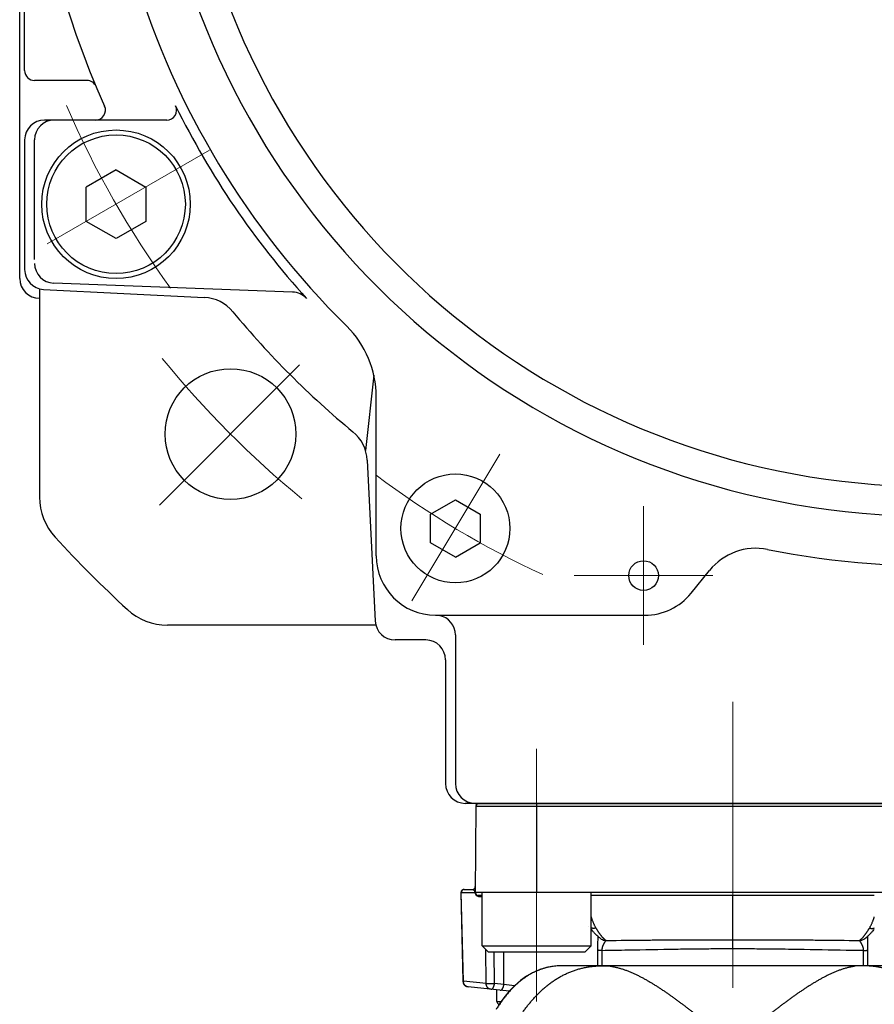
# Model space of a CAD drawing. Header units: millimetres. Extents: x 0 to 1071, y 0 to 742.
# Tile 37 of 130: x 154 to 197, y 461 to 511. Entities that reach past the tile are written whole.
import ezdxf

# ---------------------------------------------------------------- set-up
doc = ezdxf.new("R2010")
doc.units = ezdxf.units.MM
doc.header["$LTSCALE"] = 0.454724
doc.linetypes.add('CENTER', pattern=[50.8, 31.75, -6.35, 6.35, -6.35])
doc.layers.add('NoLayerName_001', color=7, linetype='Continuous')
doc.layers.add('NoLayerName_007', color=7, linetype='Continuous')

msp = doc.modelspace()

# ---------------------------------------------------------------- linework, layer by layer
at = {"layer": 'NoLayerName_001', "color": 7, "linetype": 'Continuous', "lineweight": 25}
for p, q in [((154, 497.5), (154, 552.5)), ((154.25, 508), (154.25, 525)), ((157.39645, 507.5), (154.75, 507.5)), ((161.425397, 505.5), (155.25, 505.5)), ((154.25, 504.5), (154.25, 497.951066)), ((154.75, 498.464788), (154.75, 504.5)), ((158.863793, 502.982051), (157.363793, 502.116025)), ((158.863793, 502.982051), (160.363793, 502.116025)), ((157.363793, 500.383975), (157.363793, 502.116025)), ((160.363793, 502.116025), (160.363793, 500.383975)), ((158.863793, 499.517949), (157.363793, 500.383975)), ((160.363793, 500.383975), (158.863793, 499.517949)), ((167.779255, 496.815771), (155.712861, 497.264216)), ((155, 496.98282), (155, 486.464302)), ((155.19987, 496.952323), (163.321335, 496.544683)), ((171.880261, 492.621303), (171.456091, 488.817837)), ((172.000007, 483.5), (172.000007, 491.533592)), ((171.544683, 488.321335), (171.952323, 480.19987)), ((174.748333, 485.603332), (175.998333, 486.32502)), ((175.998333, 486.32502), (177.248333, 485.603332)), ((174.748333, 484.159957), (174.748333, 485.603332)), ((177.248333, 485.603332), (177.248333, 484.159957)), ((175.998333, 483.438269), (174.748333, 484.159957)), ((175.998333, 483.438269), (177.248333, 484.159957)), ((187.90053, 481.613009), (188.831106, 482.763151)), ((175.000007, 480.5), (185.568307, 480.5)), ((171.98282, 480), (161.464302, 480)), ((176, 479.5), (176, 472.000001)), ((174.5, 479.25), (172.951066, 479.25)), ((175.5, 478.25), (175.5, 472.000001)), ((203.5, 471.000001), (176.5, 471.000001))]:
    msp.add_line(p, q, dxfattribs=at)
at = {"layer": 'NoLayerName_001', "color": 4, "linetype": 'CENTER', "lineweight": 13}
for p, q in [((155.389736, 499.244252), (163.586154, 503.976456)), ((161.053418, 486.053418), (168.135238, 493.135238)), ((178.245891, 488.622209), (173.798934, 481.221231)), ((185.5, 486), (185.5, 479)), ((182, 482.5), (189, 482.5)), ((190, 476.12856), (190, 425)), ((180.1, 473.750001), (180.1, 460.998692))]:
    msp.add_line(p, q, dxfattribs=at)
at = {"layer": 'NoLayerName_001', "color": 60, "linetype": 'Continuous', "lineweight": 25}
for p, q in [((177.037973, 470.85131), (176.999783, 466.475086)), ((177.037973, 470.85131), (202.962027, 470.85131)), ((180.100505, 471.000001), (180.100505, 466.500001)), ((176.279637, 466.503373), (176.380908, 462.019217)), ((176.298111, 466.502617), (176.98453, 466.501308)), ((176.399915, 462.020784), (176.298111, 466.502617)), ((176.429832, 466.650001), (176.852612, 466.650001)), ((176.994535, 466.500003), (176.98453, 466.501308)), ((203, 466.500001), (177, 466.500001)), ((177.350505, 466.350001), (177.15, 466.350001)), ((197.149495, 466.350001), (182.850505, 466.350001)), ((190, 464.112259), (190, 466.350001)), ((177.19386, 466.300873), (177.350505, 466.300873)), ((182.731629, 464.790586), (182.731411, 464.790868)), ((183.361089, 464.150049), (183.360404, 464.150484)), ((190.001436, 463.663639), (190, 464.112259)), ((196.638665, 464.149919), (196.639391, 464.150379)), ((177.555367, 461.901882), (177.534814, 463.615692)), ((177.972809, 461.905524), (177.95359, 463.500001)), ((178.444252, 461.855973), (178.448853, 463.500001)), ((183.171663, 463.579026), (183.175203, 462.800001)), ((183.391586, 463.577281), (183.395022, 462.800001)), ((196.604978, 462.800001), (196.608414, 463.577281)), ((196.824797, 462.800001), (196.828337, 463.579026)), ((198.610319, 462.800001), (181.389681, 462.800001)), ((177.555367, 461.901882), (176.399915, 462.020784)), ((178.444252, 461.855973), (177.972809, 461.905524)), ((178.714971, 461.510584), (176.64948, 461.727676)), ((178.098702, 460.998692), (178.093665, 461.575886)), ((178.990105, 461.793045), (178.444252, 461.855973)), ((178.098702, 460.998692), (178.310983, 460.998692))]:
    msp.add_line(p, q, dxfattribs=at)
at = {"layer": 'NoLayerName_001', "color": 21, "linetype": 'Continuous', "lineweight": 25}
msp.add_line((177, 471.000001), (203, 471.000001), dxfattribs=at)
at = {"layer": 'NoLayerName_001', "color": 4, "linetype": 'Continuous', "lineweight": 25}
for p, q in [((182.850505, 466.500001), (177.350505, 466.500001)), ((177.350505, 463.800001), (177.350505, 466.500001)), ((182.850505, 463.800001), (182.850505, 466.500001)), ((177.650505, 463.500001), (177.350505, 463.800001)), ((177.350505, 463.800001), (182.850505, 463.800001)), ((177.650505, 463.500001), (182.550505, 463.500001)), ((182.550505, 463.500001), (182.850505, 463.800001))]:
    msp.add_line(p, q, dxfattribs=at)
at = {"layer": 'NoLayerName_001', "color": 60, "linetype": 'Continuous', "lineweight": 25}
msp.add_lwpolyline([(181.389661, 462.799998), (181.165029, 462.792825), (180.823536, 462.752977), (180.501801, 462.680705), (180.191914, 462.576206), (179.889618, 462.438784), (179.592004, 462.267143), (179.293246, 462.054897), (178.999374, 461.802307), (178.712234, 461.507776), (178.437556, 461.176485), (178.178695, 460.812871)], dxfattribs=at)
at = {"layer": 'NoLayerName_001', "color": 7, "linetype": 'Continuous', "lineweight": 25}
for centre, radius in [((158.863793, 501.25), 3.75), ((158.863793, 501.25), 3.5), ((164.644661, 489.644661), 3.3), ((175.998333, 484.881644), 2.75), ((185.5, 482.5), 0.75)]:
    msp.add_circle(centre, radius, dxfattribs=at)
for centre, radius, start, end in [((200, 525), 39.5, 318.3301343, 270), ((200, 525), 38, 319.6850908, 270.7162159), ((200, 525), 45.75, 165.7467924, 204.2557789), ((200, 525), 42, 168.6752061, 225.4020553), ((154.75, 508), 0.5, 180, 270), ((157.39645, 507), 0.5, 22.9040578, 90), ((157.832922, 506), 0.5, 270, 24.2557789), ((161.425397, 506), 0.5, 270, 26.2226465), ((200, 525), 42.5, 206.2226465, 222.1354797), ((155.25, 504.5), 1, 90, 180), ((155.75, 504.5), 1, 90, 180), ((155.75, 498.263526), 1, 180, 267.8715975), ((155.25, 497.951066), 1, 180, 267.1265675), ((155, 497.5), 1, 180, 270), ((167.742116, 495.816461), 1, 42.1354797, 87.8715975), ((163.221075, 494.547198), 2, 39.6246203, 87.1265675), ((200, 525), 45.75, 219.6246203, 230.3753797), ((167.000007, 491.533592), 5, 360, 45.4020553), ((169.547198, 488.221075), 2, 2.8734325, 50.3753797), ((158, 486.464302), 3, 180, 222.5368984), ((200, 525), 60, 222.53689836, 227.46310164), ((191.163329, 480.87616), 3, 78.6752061, 141.0238323), ((200, 525), 42, 258.6752061, 273.0857258), ((175.000007, 483.5), 3, 180, 270), ((185.568307, 483.5), 3, 270, 321.0238323), ((161.464302, 483), 3, 227.4631016, 270), ((175, 479.5), 1, 0, 79.4201559), ((172.951066, 480.25), 1, 182.8734325, 270), ((174.5, 478.25), 1, 0, 90), ((176.5, 472.000001), 1, 180, 270), ((177, 472.000001), 1, 180, 270)]:
    msp.add_arc(centre, radius, start, end, dxfattribs=at)
at = {"layer": 'NoLayerName_001', "color": 4, "linetype": 'CENTER', "lineweight": 13}
for radius, start, end in [(47.5, 203.2699825, 216.1024033), (50, 219.098581, 230.580211), (46.75, 233.2066733, 245.2379163)]:
    msp.add_arc((200, 525), radius, start, end, dxfattribs=at)
at = {"layer": 'NoLayerName_001', "color": 60, "linetype": 'Continuous', "lineweight": 25}
for centre, radius, start, end in [((177.187968, 470.850001), 0.15, 90, 179.5), ((176.429756, 466.500001), 0.15, 90, 178.7095003), ((176.447889, 466.504456), 0.148613, 136.3756408, 147.3244957), ((176.439119, 466.517294), 0.132707, 90.0599134, 101.8702185), ((176.852612, 466.800001), 0.15, 269.9999967, 359.5), ((176.81984, 466.503949), 0.163846, 359.5334986, 21.1273593), ((177.196104, 466.500988), 0.201572, 180.2800138, 191.7514745), ((177.195468, 466.500931), 0.200936, 191.7722875, 199.5599299), ((177.15, 466.500001), 0.15, 180, 270), ((177.194947, 466.500824), 0.20041, 199.5809514, 210.5715625), ((177.194425, 466.500495), 0.199793, 210.5664424, 224.4223704), ((177.194069, 466.500099), 0.199262, 224.4128725, 253.960805), ((177.193853, 466.499501), 0.198628, 253.9729862, 270.002097), ((183.618211, 464.556677), 0.481103, 237.6936874, 268.3193732), ((196.381773, 464.556753), 0.481154, 271.6822261, 302.2700418), ((181.346585, 459.721558), 3.07518, 108.1408711, 109.488748), ((181.350327, 459.709683), 3.087631, 105.0950022, 108.1382491), ((181.354234, 459.695006), 3.102819, 100.6722137, 105.0940864), ((181.361942, 459.653815), 3.144724, 99.1600382, 100.6712391), ((181.376315, 459.556015), 3.243566, 94.1233327, 99.1356591), ((181.383947, 459.457903), 3.341972, 93.2288438, 94.132908), ((181.389019, 459.355493), 3.444505, 89.9890034, 93.2171293), ((176.681801, 462.026172), 0.300958, 181.342092, 197.5120157), ((176.680834, 462.026026), 0.299992, 197.5408743, 263.9991474), ((176.751602, 462.0266), 0.351736, 180.9452347, 189.822583), ((178.248697, 461.000001), 0.15, 180.5000436, 254.7213114)]:
    msp.add_arc(centre, radius, start, end, dxfattribs=at)
for points, knots in [([(176.279793, 466.503378), (176.280108, 466.503342), (176.28071, 466.503277), (176.281781, 466.503126), (176.282853, 466.503142), (176.283936, 466.503078), (176.28485, 466.503032), (176.285765, 466.502992), (176.286685, 466.502957), (176.287609, 466.502926), (176.29115, 466.502818), (176.294691, 466.502715), (176.297924, 466.502627), (176.298231, 466.502619)], [0, 0, 0, 0, 0.00095261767, 0.00181591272, 0.0032408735, 0.00415958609, 0.00507033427, 0.00598647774, 0.00690756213, 0.0078322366, 0.00875913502, 0.01753699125, 0.01845969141, 0.01845969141, 0.01845969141, 0.01845969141]), ([(176.322796, 466.584689), (176.322036, 466.583467), (176.320488, 466.581035), (176.318324, 466.577288), (176.316252, 466.573482), (176.31429, 466.569609), (176.312435, 466.565679), (176.310688, 466.561693), (176.309051, 466.557658), (176.307525, 466.553578), (176.306111, 466.549456), (176.30481, 466.545298), (176.303622, 466.541108), (176.30255, 466.53689), (176.301594, 466.532649), (176.300755, 466.52839), (176.300034, 466.524117), (176.299433, 466.519832), (176.298949, 466.515539), (176.298588, 466.511238), (176.29833, 466.506931), (176.298272, 466.504056), (176.298229, 466.502619)], [0, 0, 0, 0, 0.00431818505, 0.00864466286, 0.01297868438, 0.01731937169, 0.02166573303, 0.02601667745, 0.03037102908, 0.03472754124, 0.03908491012, 0.04344178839, 0.04779679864, 0.05214854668, 0.05649563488, 0.06083667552, 0.06517030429, 0.06949586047, 0.07381505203, 0.07813007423, 0.08244308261, 0.08675619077, 0.08675619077, 0.08675619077, 0.08675619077]), ([(176.411821, 466.647163), (176.410472, 466.646858), (176.407764, 466.646278), (176.403745, 466.645223), (176.399751, 466.64406), (176.395794, 466.642768), (176.391874, 466.641356), (176.387998, 466.639824), (176.384169, 466.638174), (176.38039, 466.636407), (176.376667, 466.634526), (176.373004, 466.632531), (176.369404, 466.630425), (176.36587, 466.628211), (176.362405, 466.625892), (176.359012, 466.623472), (176.355692, 466.620954), (176.35245, 466.61834), (176.349286, 466.615636), (176.346207, 466.61284), (176.343201, 466.60997), (176.341281, 466.607975), (176.340312, 466.606988)], [0, 0, 0, 0, 0.00415047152, 0.00830544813, 0.01246446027, 0.01662697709, 0.02079242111, 0.02496018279, 0.029129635, 0.03330014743, 0.03747110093, 0.04164190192, 0.04581211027, 0.04998162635, 0.05415030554, 0.05831788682, 0.06248400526, 0.06664820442, 0.07080994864, 0.07496863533, 0.07912360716, 0.08327416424, 0.08327416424, 0.08327416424, 0.08327416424]), ([(176.852612, 466.650001), (176.854704, 466.649944), (176.858898, 466.649913), (176.865181, 466.649373), (176.871449, 466.648548), (176.877683, 466.647388), (176.88386, 466.645916), (176.889961, 466.644133), (176.895964, 466.642046), (176.901848, 466.639661), (176.907594, 466.636984), (176.913179, 466.634022), (176.918588, 466.630777), (176.923811, 466.627265), (176.928843, 466.623497), (176.933681, 466.619485), (176.938318, 466.615242), (176.942752, 466.610778), (176.946977, 466.606107), (176.950989, 466.601243), (176.954782, 466.5962), (176.958354, 466.590993), (176.961697, 466.585638), (176.964812, 466.580149), (176.967681, 466.574539), (176.97034, 466.568837), (176.971877, 466.56494), (176.972673, 466.563006)], [0, 0, 0, 0, 0.0062766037, 0.0125781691, 0.0189007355, 0.0252395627, 0.0315893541, 0.0379444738, 0.044299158, 0.0506477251, 0.056984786, 0.0633054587, 0.0696076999, 0.0758969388, 0.0821792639, 0.0884597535, 0.0947425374, 0.1010308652, 0.107326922, 0.1136304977, 0.1199399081, 0.1262526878, 0.1325657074, 0.1388752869, 0.1451773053, 0.1514673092, 0.1577406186, 0.1577406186, 0.1577406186, 0.1577406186]), ([(176.984898, 466.500001), (176.984807, 466.500297), (176.984596, 466.500885), (176.984447, 466.501817), (176.984395, 466.502763), (176.984458, 466.50371), (176.984633, 466.504637), (176.984926, 466.505525), (176.98533, 466.506358), (176.985767, 466.507169), (176.986156, 466.508004), (176.986486, 466.508864), (176.986993, 466.510314), (176.987504, 466.511763), (176.988007, 466.513214), (176.988306, 466.514084), (176.988601, 466.514957), (176.988892, 466.515831), (176.989178, 466.516706), (176.989459, 466.517583), (176.989736, 466.518462), (176.990008, 466.519342), (176.990275, 466.520224), (176.990538, 466.521107), (176.990797, 466.521991), (176.99105, 466.522877), (176.9913, 466.523764), (176.991545, 466.524652), (176.991786, 466.525541), (176.992023, 466.526431), (176.992256, 466.527323), (176.992484, 466.528215), (176.992709, 466.529108), (176.99293, 466.530003), (176.993147, 466.530898), (176.993361, 466.531794), (176.993571, 466.532691), (176.993777, 466.533589), (176.993979, 466.534488), (176.994178, 466.535387), (176.994307, 466.535988), (176.994372, 466.536288)], [0, 0, 0, 0, 0.00092858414, 0.00187024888, 0.00281886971, 0.00376755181, 0.00470981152, 0.00564079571, 0.00656312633, 0.00748380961, 0.00840319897, 0.0093244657, 0.01024748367, 0.01301243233, 0.01393298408, 0.01485345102, 0.01577411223, 0.01669505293, 0.01761620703, 0.01853750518, 0.01945887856, 0.02038025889, 0.02130159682, 0.02222289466, 0.02314416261, 0.02406540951, 0.02498664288, 0.02590786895, 0.02682909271, 0.02775031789, 0.02867154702, 0.02959278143, 0.0305140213, 0.03143526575, 0.03235651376, 0.03327776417, 0.0341990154, 0.0351202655, 0.03604151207, 0.03696275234, 0.03788398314, 0.03788398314, 0.03788398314, 0.03788398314]), ([(176.994372, 466.536288), (176.994436, 466.536588), (176.994565, 466.537189), (176.994752, 466.538091), (176.994937, 466.538993), (176.995057, 466.539595), (176.995117, 466.539897)], [0, 0, 0, 0, 0.00092121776, 0.001842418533, 0.002763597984, 0.003684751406, 0.003684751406, 0.003684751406, 0.003684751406]), ([(176.994989, 466.500004), (176.995119, 466.499692), (176.995398, 466.499076), (176.995704, 466.498107), (176.995961, 466.497122), (176.996171, 466.496122), (176.996351, 466.495115), (176.996955, 466.491436), (176.997603, 466.487424), (176.998271, 466.483418), (176.998499, 466.482083), (176.998672, 466.481081), (176.998847, 466.48008), (176.999026, 466.47908), (176.999209, 466.47808), (176.999395, 466.477081), (176.999586, 466.476083), (176.999717, 466.475419), (176.999783, 466.475086)], [0, 0, 0, 0, 0.00101328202, 0.0020267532, 0.00304398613, 0.00406557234, 0.00508991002, 0.00611397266, 0.0152506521, 0.01728168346, 0.0182977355, 0.01931401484, 0.02033042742, 0.02134688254, 0.0223632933, 0.02337957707, 0.02439565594, 0.02541145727, 0.02541145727, 0.02541145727, 0.02541145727]), ([(176.995117, 466.539897), (176.995311, 466.540906), (176.995707, 466.542923), (176.996247, 466.545959), (176.996756, 466.549), (176.997229, 466.552048), (176.997671, 466.5551), (176.998081, 466.558158), (176.99846, 466.561219), (176.99881, 466.564284), (176.99913, 466.567353), (176.999422, 466.570425), (176.999685, 466.5735), (176.999921, 466.576577), (177.00013, 466.579657), (177.000313, 466.582738), (177.000471, 466.58582), (177.000603, 466.588903), (177.000711, 466.591987), (177.000795, 466.595071), (177.000858, 466.598155), (177.000879, 466.600211), (177.000892, 466.601239)], [0, 0, 0, 0, 0.00308330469, 0.00616673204, 0.00925039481, 0.01233434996, 0.01541860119, 0.01850312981, 0.02158796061, 0.02467311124, 0.02775857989, 0.03084434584, 0.03393036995, 0.03701659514, 0.04010294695, 0.043189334, 0.0462756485, 0.04936176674, 0.05244754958, 0.0555328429, 0.05861747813, 0.06170127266, 0.06170127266, 0.06170127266, 0.06170127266]), ([(177.19386, 466.300873), (177.193819, 466.301835), (177.193775, 466.303767), (177.19348, 466.306661), (177.193051, 466.309554), (177.192464, 466.312434), (177.191728, 466.31529), (177.190843, 466.318108), (177.189812, 466.320879), (177.188636, 466.32359), (177.187317, 466.326229), (177.185856, 466.328784), (177.184256, 466.331245), (177.182519, 466.333598), (177.180646, 466.335832), (177.178639, 466.337936), (177.176505, 466.3399), (177.17425, 466.341717), (177.171881, 466.343377), (177.169404, 466.344873), (177.166827, 466.346196), (177.164158, 466.347336), (177.161412, 466.348286), (177.158606, 466.349041), (177.155757, 466.349583), (177.152885, 466.349941), (177.150959, 466.349963), (177.15, 466.350001)], [0, 0, 0, 0, 0.00288653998, 0.00579446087, 0.00872000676, 0.01165920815, 0.01460801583, 0.01756243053, 0.02051863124, 0.02347310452, 0.02642277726, 0.02936515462, 0.03229846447, 0.03522180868, 0.03813532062, 0.04104017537, 0.04393793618, 0.04683049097, 0.0497202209, 0.05261011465, 0.05550387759, 0.05840473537, 0.06130976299, 0.06421408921, 0.06711335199, 0.07000407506, 0.07288405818, 0.07288405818, 0.07288405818, 0.07288405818]), ([(182.850505, 465.263323), (182.854708, 465.250132), (182.864561, 465.21872), (182.881187, 465.169448), (182.900393, 465.11553), (182.920659, 465.061989), (182.941974, 465.008843), (182.964374, 464.956134), (182.987909, 464.903921), (183.012606, 464.852257), (183.038562, 464.801237), (183.06561, 464.750802), (183.084923, 464.71791), (183.094417, 464.701376)], [0, 0, 0, 0, 0.0415325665, 0.0987600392, 0.1559922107, 0.213233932, 0.2704917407, 0.3277637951, 0.3850355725, 0.4422952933, 0.4995355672, 0.5567536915, 0.6139519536, 0.6139519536, 0.6139519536, 0.6139519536]), ([(196.905583, 464.701374), (196.915077, 464.717908), (196.934389, 464.750802), (196.961437, 464.801237), (196.987395, 464.852256), (197.012094, 464.903918), (197.035632, 464.95613), (197.058035, 465.008838), (197.079351, 465.061983), (197.099618, 465.115524), (197.118823, 465.169442), (197.135445, 465.218705), (197.145295, 465.250107), (197.149495, 465.263288)], [0, 0, 0, 0, 0.0571984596, 0.1144168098, 0.1716572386, 0.228916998, 0.2861887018, 0.3434606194, 0.400718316, 0.4579600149, 0.5151922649, 0.5724199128, 0.6139222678, 0.6139222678, 0.6139222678, 0.6139222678]), ([(183.094417, 464.701373), (183.090156, 464.700361), (183.081649, 464.698264), (183.068782, 464.69556), (183.055855, 464.693131), (183.042863, 464.691037), (183.029819, 464.689276), (183.016731, 464.687863), (183.003606, 464.686807), (182.990454, 464.686122), (182.977284, 464.685817), (182.964109, 464.685906), (182.950943, 464.686404), (182.937803, 464.687327), (182.924704, 464.68869), (182.911663, 464.690508), (182.898697, 464.692798), (182.88582, 464.69557), (182.873059, 464.698857), (182.861268, 464.702347), (182.853822, 464.704988), (182.850505, 464.70612)], [0, 0, 0, 0, 0.013136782, 0.02628352, 0.0394371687, 0.0525953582, 0.065756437, 0.0789195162, 0.0920845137, 0.1052521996, 0.118424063, 0.131598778, 0.1447726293, 0.1579432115, 0.1711096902, 0.1842729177, 0.1974355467, 0.2106021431, 0.2237781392, 0.2369610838, 0.2474755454, 0.2474755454, 0.2474755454, 0.2474755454]), ([(183.094417, 464.701373), (183.099489, 464.692864), (183.109593, 464.675823), (183.124984, 464.650401), (183.140524, 464.625068), (183.156244, 464.599846), (183.172144, 464.574735), (183.188232, 464.549743), (183.204515, 464.524875), (183.220999, 464.500136), (183.23769, 464.475532), (183.254596, 464.451069), (183.271722, 464.426753), (183.289073, 464.402589), (183.306669, 464.378598), (183.324534, 464.354809), (183.34269, 464.331246), (183.361162, 464.307938), (183.379968, 464.284909), (183.399147, 464.2622), (183.418658, 464.239779), (183.432064, 464.225192), (183.438717, 464.217854)], [0, 0, 0, 0, 0.029716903, 0.0594348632, 0.0891537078, 0.1188734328, 0.1485942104, 0.1783163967, 0.2080405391, 0.2377673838, 0.2674978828, 0.297233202, 0.3269747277, 0.3567234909, 0.3864760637, 0.4162275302, 0.4459741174, 0.4757133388, 0.5054441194, 0.5351669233, 0.5648838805, 0.5945989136, 0.5945989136, 0.5945989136, 0.5945989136]), ([(196.580081, 464.238587), (196.586298, 464.245691), (196.598815, 464.259826), (196.617088, 464.281467), (196.635081, 464.303345), (196.652756, 464.325488), (196.670147, 464.347863), (196.687265, 464.370452), (196.70413, 464.393235), (196.720759, 464.416192), (196.73717, 464.439301), (196.753381, 464.462547), (196.769395, 464.485924), (196.785218, 464.509426), (196.800855, 464.533049), (196.816313, 464.556787), (196.831597, 464.580635), (196.846712, 464.60459), (196.861666, 464.628644), (196.876459, 464.652797), (196.891117, 464.677031), (196.900749, 464.69327), (196.905583, 464.701379)], [0, 0, 0, 0, 0.0283194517, 0.0566406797, 0.0849662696, 0.1132976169, 0.1416350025, 0.1699776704, 0.198323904, 0.2266711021, 0.255015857, 0.2833554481, 0.3116904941, 0.3400220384, 0.3683509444, 0.396677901, 0.4250034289, 0.4533278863, 0.481651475, 0.5099742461, 0.5382961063, 0.5666168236, 0.5666168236, 0.5666168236, 0.5666168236]), ([(196.905583, 464.701374), (196.909843, 464.700362), (196.91835, 464.698266), (196.931217, 464.695562), (196.944144, 464.693134), (196.957135, 464.69104), (196.970178, 464.68928), (196.983266, 464.687867), (196.99639, 464.686811), (197.009541, 464.686126), (197.022711, 464.685821), (197.035885, 464.68591), (197.04905, 464.686409), (197.06219, 464.687332), (197.075288, 464.688695), (197.088328, 464.690513), (197.101294, 464.692802), (197.114171, 464.695574), (197.126931, 464.698861), (197.138725, 464.702352), (197.146175, 464.704994), (197.149495, 464.706128)], [0, 0, 0, 0, 0.0131361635, 0.0262822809, 0.0394353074, 0.0525928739, 0.0657533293, 0.0789157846, 0.0920801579, 0.1052472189, 0.1184184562, 0.131592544, 0.1447657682, 0.1579357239, 0.1711015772, 0.1842641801, 0.1974261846, 0.2105921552, 0.2237675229, 0.2369498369, 0.2474755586, 0.2474755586, 0.2474755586, 0.2474755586]), ([(183.186254, 464.286712), (183.186206, 464.277274), (183.186163, 464.258398), (183.185781, 464.230086), (183.185253, 464.201776), (183.184577, 464.173468), (183.183536, 464.135729), (183.181183, 464.06026), (183.178219, 463.975367), (183.176022, 463.899892), (183.175028, 463.86215), (183.174342, 463.833842), (183.173719, 463.805532), (183.173165, 463.777221), (183.172685, 463.748909), (183.172284, 463.720596), (183.171968, 463.692282), (183.171739, 463.663968), (183.171609, 463.635654), (183.171565, 463.60734), (183.171639, 463.588464), (183.171663, 463.579026)], [0, 0, 0, 0, 0.0283138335, 0.0566280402, 0.0849431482, 0.1132590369, 0.1415750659, 0.1982045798, 0.3397749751, 0.3964072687, 0.4247240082, 0.453040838, 0.4813575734, 0.5096740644, 0.5379901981, 0.5663059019, 0.5946211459, 0.6229359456, 0.6512503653, 0.6795645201, 0.7078785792, 0.7078785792, 0.7078785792, 0.7078785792]), ([(183.604101, 464.075782), (183.601468, 464.07321), (183.596008, 464.068236), (183.588928, 464.059707), (183.581954, 464.051116), (183.575114, 464.042423), (183.568397, 464.033652), (183.561799, 464.024796), (183.555311, 464.015856), (183.548927, 464.006836), (183.542642, 463.997743), (183.536451, 463.988582), (183.530349, 463.979363), (183.524333, 463.970088), (183.518406, 463.960758), (183.51257, 463.951373), (183.506826, 463.94193), (183.501177, 463.932431), (183.495625, 463.922874), (183.490172, 463.91326), (183.484822, 463.903587), (183.479578, 463.893856), (183.474442, 463.884067), (183.46942, 463.874219), (183.464513, 463.864313), (183.459725, 463.854347), (183.455061, 463.844323), (183.450524, 463.83424), (183.446119, 463.824099), (183.441851, 463.813899), (183.437723, 463.803642), (183.433741, 463.793327), (183.429909, 463.782955), (183.426231, 463.772526), (183.422712, 463.762041), (183.419357, 463.751503), (183.416171, 463.740911), (183.413157, 463.730269), (183.410327, 463.719575), (183.407657, 463.708838), (183.406062, 463.701637), (183.405241, 463.698041)], [0, 0, 0, 0, 0.0110414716, 0.0221178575, 0.0331961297, 0.0442524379, 0.0552962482, 0.0663373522, 0.0773832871, 0.0884343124, 0.0994889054, 0.1105452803, 0.1216014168, 0.1326559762, 0.1437091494, 0.1547613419, 0.1658130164, 0.176864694, 0.1879169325, 0.1989698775, 0.2100233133, 0.2210771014, 0.2321311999, 0.2431856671, 0.2542406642, 0.2652963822, 0.2763525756, 0.2874088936, 0.298465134, 0.3095212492, 0.3205773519, 0.3316337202, 0.342690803, 0.353748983, 0.3648079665, 0.3758674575, 0.3869273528, 0.3979877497, 0.4090489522, 0.4201114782, 0.4311760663, 0.4311760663, 0.4311760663, 0.4311760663]), ([(183.438717, 464.217854), (183.441199, 464.215188), (183.446149, 464.209842), (183.453665, 464.201907), (183.461241, 464.194028), (183.468888, 464.186218), (183.476609, 464.17848), (183.484408, 464.170819), (183.492287, 464.163239), (183.500251, 464.155745), (183.508302, 464.148342), (183.516445, 464.141034), (183.524684, 464.133826), (183.533019, 464.126723), (183.541456, 464.119736), (183.550006, 464.112886), (183.558675, 464.106193), (183.567471, 464.099677), (183.576401, 464.093355), (183.585478, 464.087258), (183.594685, 464.081365), (183.600977, 464.077691), (183.604103, 464.075822)], [0, 0, 0, 0, 0.010928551, 0.0218578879, 0.0327877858, 0.0437181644, 0.0546490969, 0.0655808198, 0.0765137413, 0.0874484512, 0.0983857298, 0.1093265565, 0.120272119, 0.1312236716, 0.1421794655, 0.153135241, 0.1640875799, 0.1750341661, 0.1859739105, 0.1969070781, 0.2078354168, 0.2187622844, 0.2187622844, 0.2187622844, 0.2187622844]), ([(183.604102, 464.075796), (184.286309, 464.083028), (185.224332, 464.094264), (186.418222, 464.104045), (187.185736, 464.108572), (188.03854, 464.111578), (188.976629, 464.113012), (189.658876, 464.112369), (190, 464.112259)], [0, 0, 0, 0, 2.046736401, 2.814262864, 3.581788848, 4.349315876, 5.372687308, 6.396057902, 6.396057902, 6.396057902, 6.396057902]), ([(190, 464.112259), (190.426404, 464.112309), (191.108652, 464.112995), (192.046741, 464.111273), (192.814264, 464.108572), (193.581778, 464.104044), (194.775668, 464.094264), (195.713691, 464.083028), (196.395898, 464.075796)], [0, 0, 0, 0, 1.279213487, 2.046741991, 2.814269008, 3.581794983, 4.349321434, 6.396057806, 6.396057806, 6.396057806, 6.396057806]), ([(196.395898, 464.075806), (196.399421, 464.077919), (196.406516, 464.082064), (196.416868, 464.088761), (196.427058, 464.095709), (196.437063, 464.102936), (196.446904, 464.110399), (196.456587, 464.118077), (196.466125, 464.125941), (196.475527, 464.133966), (196.484806, 464.142124), (196.49397, 464.150402), (196.50302, 464.158794), (196.51196, 464.167296), (196.520797, 464.1759), (196.529533, 464.184603), (196.538173, 464.193399), (196.546721, 464.202282), (196.555184, 464.211246), (196.563561, 464.220288), (196.57187, 464.229394), (196.577338, 464.235528), (196.580081, 464.238587)], [0, 0, 0, 0, 0.0123232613, 0.0246481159, 0.036979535, 0.049320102, 0.0616702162, 0.0740282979, 0.0863909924, 0.0987533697, 0.1111094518, 0.1234573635, 0.1357988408, 0.1481354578, 0.1604685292, 0.1727991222, 0.1851280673, 0.19745597, 0.2097832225, 0.2221100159, 0.2344363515, 0.2467620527, 0.2467620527, 0.2467620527, 0.2467620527]), ([(196.469634, 463.979352), (196.4676, 463.982426), (196.463553, 463.988586), (196.457355, 463.997742), (196.451072, 464.006837), (196.444688, 464.015857), (196.4382, 464.024797), (196.4316, 464.033653), (196.424883, 464.042423), (196.418042, 464.051115), (196.411068, 464.059706), (196.403989, 464.068236), (196.398531, 464.073212), (196.395898, 464.075784)], [0, 0, 0, 0, 0.0110562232, 0.0221126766, 0.0331673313, 0.0442184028, 0.0552643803, 0.0663055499, 0.0773494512, 0.0884058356, 0.0994841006, 0.1105604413, 0.1216019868, 0.1216019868, 0.1216019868, 0.1216019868]), ([(196.608414, 463.577281), (196.608356, 463.580965), (196.608295, 463.588336), (196.607878, 463.599389), (196.60727, 463.610436), (196.606438, 463.621473), (196.605395, 463.632495), (196.604141, 463.643498), (196.602678, 463.654476), (196.60101, 463.665424), (196.599139, 463.676339), (196.597067, 463.687215), (196.594797, 463.698048), (196.592334, 463.708836), (196.589683, 463.719577), (196.586848, 463.730269), (196.583835, 463.740912), (196.580648, 463.751504), (196.577292, 463.762042), (196.573772, 463.772527), (196.570094, 463.782956), (196.566261, 463.793328), (196.562278, 463.803643), (196.558151, 463.8139), (196.553882, 463.824099), (196.549477, 463.83424), (196.54494, 463.844323), (196.540275, 463.854347), (196.535487, 463.864313), (196.53058, 463.874219), (196.525558, 463.884067), (196.520422, 463.893857), (196.515178, 463.903587), (196.509827, 463.91326), (196.504374, 463.922874), (196.498822, 463.932431), (196.493172, 463.94193), (196.487428, 463.951372), (196.481589, 463.960756), (196.47567, 463.970092), (196.471639, 463.976261), (196.469634, 463.979352)], [0, 0, 0, 0, 0.0110539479, 0.0221130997, 0.0331769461, 0.0442448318, 0.0553159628, 0.0663894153, 0.077464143, 0.0885389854, 0.0996126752, 0.110683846, 0.1217514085, 0.1328159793, 0.1438785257, 0.154939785, 0.166000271, 0.1770602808, 0.188119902, 0.1991790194, 0.2102373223, 0.2212945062, 0.2323509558, 0.243407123, 0.2544632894, 0.265519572, 0.2765759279, 0.2876321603, 0.2986879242, 0.3097429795, 0.3207975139, 0.3318516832, 0.3429055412, 0.3539590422, 0.3650120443, 0.3760643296, 0.3871160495, 0.3981677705, 0.409220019, 0.4202732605, 0.4313278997, 0.4313278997, 0.4313278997, 0.4313278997]), ([(196.828337, 463.579026), (196.828361, 463.58846), (196.828434, 463.607327), (196.82839, 463.635629), (196.82826, 463.663931), (196.828032, 463.692232), (196.827716, 463.720533), (196.827315, 463.748833), (196.826836, 463.777132), (196.826283, 463.805431), (196.825661, 463.833728), (196.824976, 463.862024), (196.823983, 463.899749), (196.82261, 463.946901), (196.820171, 464.022334), (196.817909, 464.088332), (196.816211, 464.144911), (196.81543, 464.173203), (196.814753, 464.201498), (196.814224, 464.229796), (196.81384, 464.258095), (196.813795, 464.276963), (196.813747, 464.286396)], [0, 0, 0, 0, 0.0283014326, 0.0566029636, 0.08490476, 0.1132069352, 0.1415095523, 0.1698126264, 0.1981161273, 0.2264199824, 0.2547240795, 0.2830282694, 0.3113323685, 0.3679393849, 0.424543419, 0.5377483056, 0.5660509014, 0.5943542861, 0.6226575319, 0.6509600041, 0.6792615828, 0.7075627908, 0.7075627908, 0.7075627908, 0.7075627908]), ([(183.391586, 463.577281), (183.372036, 463.57731), (183.33538, 463.577348), (183.291392, 463.577473), (183.262067, 463.577623), (183.244962, 463.577752), (183.222969, 463.577977), (183.20342, 463.578215), (183.186314, 463.578451), (183.178983, 463.578619), (183.174103, 463.578905), (183.171663, 463.579026)], [0, 0, 0, 0, 0.0586496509, 0.1099698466, 0.1319637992, 0.1466255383, 0.1612864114, 0.1979445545, 0.2052781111, 0.2126098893, 0.2199402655, 0.2199402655, 0.2199402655, 0.2199402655]), ([(183.405241, 463.698041), (183.404485, 463.69443), (183.402924, 463.687217), (183.40087, 463.676337), (183.398993, 463.665424), (183.397325, 463.654475), (183.395861, 463.643497), (183.394606, 463.632495), (183.393562, 463.621473), (183.39273, 463.610436), (183.392121, 463.599388), (183.391704, 463.588336), (183.391643, 463.580965), (183.391586, 463.577281)], [0, 0, 0, 0, 0.0110676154, 0.0221388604, 0.0332126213, 0.0442875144, 0.0553622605, 0.0664356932, 0.0775067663, 0.0885745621, 0.0996382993, 0.1106973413, 0.1217512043, 0.1217512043, 0.1217512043, 0.1217512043]), ([(183.391586, 463.577281), (183.611884, 463.580453), (184.052487, 463.58643), (185.300796, 463.607534), (186.475593, 463.632031), (187.577066, 463.649204), (188.017671, 463.655051), (188.458293, 463.659616), (188.898928, 463.662728), (189.266131, 463.664095), (189.559895, 463.6644), (189.780217, 463.664287), (189.927098, 463.663823), (190.000538, 463.663639)], [0, 0, 0, 0, 0.660963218, 1.321927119, 3.745459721, 4.186102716, 4.626745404, 5.06738958, 5.5080358, 5.948682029, 6.169004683, 6.389326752, 6.609648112, 6.609648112, 6.609648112, 6.609648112]), ([(190.000538, 463.663639), (190.073966, 463.663821), (190.220823, 463.664282), (190.514538, 463.664434), (190.881683, 463.663732), (191.322252, 463.661345), (191.762809, 463.657507), (192.20335, 463.652261), (192.717297, 463.644814), (193.891982, 463.624787), (195.140006, 463.599073), (196.241304, 463.582183), (196.534992, 463.578276), (196.608414, 463.577281)], [0, 0, 0, 0, 0.220285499, 0.44057171, 0.88114555, 1.321720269, 1.762293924, 2.202865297, 2.643436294, 3.304293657, 5.727430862, 6.388286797, 6.608571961, 6.608571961, 6.608571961, 6.608571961]), ([(196.608414, 463.577281), (196.627964, 463.57731), (196.66462, 463.577348), (196.708607, 463.577473), (196.737932, 463.577623), (196.755036, 463.577752), (196.777028, 463.577977), (196.796578, 463.578215), (196.813683, 463.57845), (196.821014, 463.578619), (196.825894, 463.578905), (196.828334, 463.579026)], [0, 0, 0, 0, 0.0586487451, 0.1099681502, 0.1319617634, 0.1466232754, 0.1612839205, 0.1979414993, 0.2052749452, 0.212606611, 0.2199368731, 0.2199368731, 0.2199368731, 0.2199368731]), ([(180.320638, 462.620552), (180.288371, 462.608532), (180.22352, 462.585249), (180.127969, 462.545715), (180.03349, 462.503552), (179.94034, 462.458373), (179.848539, 462.410426), (179.758173, 462.359792), (179.669308, 462.306594), (179.582008, 462.250937), (179.496312, 462.192925), (179.412228, 462.132664), (179.329759, 462.07025), (179.248904, 462.005778), (179.169662, 461.939344), (179.092036, 461.871045), (179.016022, 461.800976), (178.941615, 461.729225), (178.868797, 461.655878), (178.797541, 461.581013), (178.727821, 461.50471), (178.65961, 461.427044), (178.59288, 461.348096), (178.527605, 461.267941), (178.463754, 461.186656), (178.401301, 461.104305), (178.340229, 461.020937), (178.280519, 460.936599), (178.222136, 460.851347), (178.165111, 460.765197), (178.109227, 460.678317), (178.073199, 460.619633), (178.055035, 460.59039)], [0, 0, 0, 0, 0.103297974, 0.206675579, 0.310128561, 0.413645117, 0.517206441, 0.620787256, 0.724356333, 0.827878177, 0.931344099, 1.034774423, 1.138185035, 1.241585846, 1.344981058, 1.448369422, 1.551744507, 1.655099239, 1.758443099, 1.861787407, 1.965138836, 2.068499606, 2.17186768, 2.275236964, 2.37859778, 2.481945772, 2.585284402, 2.688615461, 2.791938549, 2.895251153, 2.998548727, 3.101824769, 3.101824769, 3.101824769, 3.101824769]), ([(183.474396, 462.800001), (183.530286, 462.798052), (183.642304, 462.796872), (183.80956, 462.778757), (183.97576, 462.752359), (184.140368, 462.716986), (184.303072, 462.674278), (184.463692, 462.624878), (184.62223, 462.56949), (184.778761, 462.50877), (184.933369, 462.443376), (185.086179, 462.37395), (185.237245, 462.300849), (185.38665, 462.224407), (185.534489, 462.144961), (185.680853, 462.06284), (185.825859, 461.978381), (185.969581, 461.891802), (186.112091, 461.803268), (186.25347, 461.712948), (186.3938, 461.62101), (186.533164, 461.527623), (186.67165, 461.432948), (186.809308, 461.337082), (186.946193, 461.240119), (187.082363, 461.142152), (187.217873, 461.043275), (187.352781, 460.94358), (187.487145, 460.843159), (187.621002, 460.742069), (187.754394, 460.640368), (187.88736, 460.538113), (188.019943, 460.43536), (188.152182, 460.332167), (188.284119, 460.228592), (188.415784, 460.124671), (188.547203, 460.020441), (188.722136, 459.881099), (188.940326, 459.706321), (189.332235, 459.390679), (189.63644, 459.14442), (189.853885, 458.968714)], [0, 0, 0, 0, 0.167772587, 0.335806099, 0.504107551, 0.67249199, 0.840660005, 1.008613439, 1.176490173, 1.344356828, 1.512214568, 1.680030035, 1.847829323, 2.015640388, 2.183468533, 2.35129855, 2.519101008, 2.686875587, 2.854639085, 3.022401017, 3.190163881, 3.357923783, 3.525674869, 3.693421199, 3.861167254, 4.028914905, 4.196663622, 4.364410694, 4.532153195, 4.699892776, 4.867631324, 5.035369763, 5.203108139, 5.370845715, 5.5385814, 5.706315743, 5.874049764, 6.041784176, 6.377255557, 6.712730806, 7.551418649, 7.551418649, 7.551418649, 7.551418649]), ([(196.525604, 462.800001), (196.469714, 462.798052), (196.357696, 462.796872), (196.19044, 462.778757), (196.02424, 462.752359), (195.859632, 462.716986), (195.696928, 462.674278), (195.536308, 462.624878), (195.37777, 462.56949), (195.221239, 462.50877), (195.066631, 462.443376), (194.913821, 462.37395), (194.762755, 462.300849), (194.61335, 462.224407), (194.465511, 462.144961), (194.319147, 462.06284), (194.174141, 461.978381), (194.030419, 461.891802), (193.887909, 461.803268), (193.74653, 461.712948), (193.6062, 461.62101), (193.466836, 461.527623), (193.32835, 461.432948), (193.190692, 461.337082), (193.053807, 461.240119), (192.917637, 461.142152), (192.782127, 461.043275), (192.647219, 460.94358), (192.512855, 460.843159), (192.378998, 460.742069), (192.245606, 460.640368), (192.11264, 460.538113), (191.980057, 460.43536), (191.847818, 460.332167), (191.715881, 460.228592), (191.584216, 460.124671), (191.452797, 460.020441), (191.277864, 459.881099), (191.059674, 459.706321), (190.667765, 459.390679), (190.36356, 459.14442), (190.146115, 458.968714)], [0, 0, 0, 0, 0.167772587, 0.335806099, 0.504107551, 0.67249199, 0.840660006, 1.008613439, 1.176490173, 1.344356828, 1.512214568, 1.680030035, 1.847829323, 2.015640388, 2.183468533, 2.35129855, 2.519101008, 2.686875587, 2.854639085, 3.022401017, 3.190163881, 3.357923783, 3.525674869, 3.693421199, 3.861167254, 4.028914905, 4.196663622, 4.364410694, 4.532153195, 4.699892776, 4.867631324, 5.035369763, 5.203108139, 5.370845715, 5.538581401, 5.706315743, 5.874049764, 6.041784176, 6.377255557, 6.712730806, 7.55141865, 7.55141865, 7.55141865, 7.55141865]), ([(199.37871, 461.78622), (199.327979, 461.825885), (199.227607, 461.906644), (199.070472, 462.019226), (198.909365, 462.126118), (198.743608, 462.225931), (198.573663, 462.318625), (198.399812, 462.403836), (198.222417, 462.481266), (198.04182, 462.550595), (197.858374, 462.611524), (197.672395, 462.663687), (197.484282, 462.707064), (197.294454, 462.741899), (197.103289, 462.768471), (196.911174, 462.786748), (196.718514, 462.79823), (196.589882, 462.798822), (196.525604, 462.800001)], [0, 0, 0, 0, 0.1931913, 0.386385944, 0.579659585, 0.77310023, 0.96665493, 1.160229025, 1.353743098, 1.547136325, 1.740369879, 1.93343352, 2.126387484, 2.319310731, 2.512244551, 2.705198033, 2.898143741, 3.091008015, 3.091008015, 3.091008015, 3.091008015]), ([(176.380906, 462.01916), (176.381072, 462.019252), (176.381379, 462.019467), (176.38191, 462.019588), (176.382411, 462.019733), (176.382923, 462.019844), (176.383453, 462.019945), (176.383999, 462.020033), (176.384554, 462.020112), (176.385116, 462.020182), (176.385678, 462.020247), (176.386237, 462.020308), (176.386792, 462.020365), (176.387344, 462.020418), (176.387893, 462.020467), (176.388439, 462.020513), (176.388982, 462.020555), (176.389525, 462.020594), (176.390067, 462.02063), (176.390608, 462.020662), (176.39115, 462.020691), (176.391692, 462.020717), (176.392236, 462.020741), (176.392781, 462.020761), (176.393327, 462.020778), (176.393874, 462.020793), (176.394422, 462.020806), (176.39497, 462.020815), (176.395519, 462.020822), (176.396069, 462.020827), (176.396618, 462.020829), (176.397168, 462.020829), (176.397718, 462.020827), (176.398268, 462.020823), (176.398817, 462.020816), (176.399366, 462.020808), (176.399732, 462.020801), (176.399915, 462.020797)], [0, 0, 0, 0, 0.00056794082, 0.00110937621, 0.00161377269, 0.00213745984, 0.00267831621, 0.00323229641, 0.00379511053, 0.00436229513, 0.00492926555, 0.00549205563, 0.0060501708, 0.00660421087, 0.00715477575, 0.00770246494, 0.00824787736, 0.00879161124, 0.00933426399, 0.00987643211, 0.01041871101, 0.010961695, 0.01150584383, 0.01205114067, 0.01259746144, 0.0131446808, 0.01369267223, 0.01424130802, 0.01479045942, 0.0153399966, 0.01588978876, 0.01643970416, 0.01698961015, 0.01753937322, 0.01808885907, 0.01863793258, 0.01918645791, 0.01918645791, 0.01918645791, 0.01918645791]), ([(176.649472, 461.727677), (176.645441, 461.728196), (176.637352, 461.729099), (176.625328, 461.731285), (176.613388, 461.733957), (176.601574, 461.737198), (176.589913, 461.740975), (176.578436, 461.745285), (176.567173, 461.750117), (176.556152, 461.755466), (176.545397, 461.761315), (176.534921, 461.767644), (176.524741, 461.774435), (176.514873, 461.781668), (176.50533, 461.789326), (176.496128, 461.797391), (176.487283, 461.805843), (176.478807, 461.814665), (176.470715, 461.823838), (176.463018, 461.833346), (176.455727, 461.84317), (176.448856, 461.853293), (176.442415, 461.863697), (176.436416, 461.874365), (176.430874, 461.885279), (176.425791, 461.896417), (176.421167, 461.907753), (176.417003, 461.919264), (176.413296, 461.930925), (176.410064, 461.942715), (176.407235, 461.954597), (176.405797, 461.962605), (176.405023, 461.966595)], [0, 0, 0, 0, 0.0121921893, 0.0244079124, 0.0366422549, 0.0488898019, 0.0611448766, 0.0734017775, 0.0856550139, 0.0979000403, 0.1101378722, 0.1223718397, 0.1346041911, 0.1468361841, 0.1590682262, 0.1713000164, 0.1835306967, 0.1957599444, 0.207988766, 0.2202179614, 0.2324480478, 0.2446793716, 0.2569122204, 0.2691469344, 0.2813839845, 0.2936233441, 0.3058637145, 0.3181026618, 0.3303367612, 0.3425617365, 0.354772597, 0.3669637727, 0.3669637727, 0.3669637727, 0.3669637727]), ([(177.781094, 461.608738), (177.776647, 461.609349), (177.767708, 461.610368), (177.754472, 461.613121), (177.741377, 461.616576), (177.728495, 461.620841), (177.715873, 461.625855), (177.703567, 461.631602), (177.691628, 461.638055), (177.680104, 461.645193), (177.669018, 461.652973), (177.658388, 461.661354), (177.648228, 461.670297), (177.638554, 461.679763), (177.62938, 461.689712), (177.620722, 461.700106), (177.612592, 461.710909), (177.604998, 461.722087), (177.597942, 461.733609), (177.591425, 461.745447), (177.585447, 461.757571), (177.58001, 461.769953), (177.575115, 461.782563), (177.570763, 461.795372), (177.566954, 461.808354), (177.563686, 461.82148), (177.560957, 461.834726), (177.558764, 461.848065), (177.557098, 461.861473), (177.555979, 461.874923), (177.555322, 461.888391), (177.555395, 461.897373), (177.555367, 461.901859)], [0, 0, 0, 0, 0.0134663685, 0.0269732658, 0.0405139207, 0.0540788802, 0.0676567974, 0.0812351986, 0.0948012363, 0.1083468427, 0.1218797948, 0.1354082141, 0.1489365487, 0.1624659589, 0.1759947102, 0.1895185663, 0.2030322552, 0.2165386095, 0.2300437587, 0.2435518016, 0.2570649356, 0.270583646, 0.2841068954, 0.2976323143, 0.3111572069, 0.3246807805, 0.3382017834, 0.3517179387, 0.3652260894, 0.3787223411, 0.3922022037, 0.4056607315, 0.4056607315, 0.4056607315, 0.4056607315]), ([(177.555367, 461.901859), (177.558149, 461.901789), (177.563713, 461.90162), (177.572062, 461.901537), (177.597112, 461.901492), (177.633293, 461.901765), (177.669475, 461.90168), (177.69174, 461.901758), (177.705655, 461.901845), (177.744618, 461.902202), (177.789145, 461.902794), (177.830891, 461.903098), (177.847589, 461.903284), (177.855938, 461.903393), (177.864286, 461.903522), (177.872634, 461.903675), (177.883763, 461.903904), (177.903241, 461.904357), (177.922717, 461.904887), (177.939413, 461.905267), (177.947762, 461.905422), (177.956111, 461.905526), (177.96446, 461.905578), (177.970026, 461.905536), (177.972809, 461.905524)], [0, 0, 0, 0, 0.0083490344, 0.0166984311, 0.0250487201, 0.0834963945, 0.1252437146, 0.1335932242, 0.1502921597, 0.1669910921, 0.2504856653, 0.2838840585, 0.2922334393, 0.3005826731, 0.3089317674, 0.3172807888, 0.3256298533, 0.3423284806, 0.3757293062, 0.3840798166, 0.392429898, 0.4007794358, 0.4091285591, 0.4174777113, 0.4174777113, 0.4174777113, 0.4174777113]), ([(177.781094, 461.608738), (177.784294, 461.608589), (177.790703, 461.608027), (177.800348, 461.608772), (177.809875, 461.610377), (177.819184, 461.612969), (177.828192, 461.616415), (177.836867, 461.620616), (177.845189, 461.625469), (177.85315, 461.630882), (177.860747, 461.636784), (177.867989, 461.643116), (177.874889, 461.649818), (177.881462, 461.656834), (177.887722, 461.664125), (177.893682, 461.67166), (177.899357, 461.679412), (177.904764, 461.687354), (177.909921, 461.695459), (177.914836, 461.703712), (177.919514, 461.712104), (177.923962, 461.720625), (177.928185, 461.729265), (177.932191, 461.738014), (177.935987, 461.746864), (177.939578, 461.755805), (177.942971, 461.764827), (177.946173, 461.77392), (177.949189, 461.783076), (177.952028, 461.792284), (177.954694, 461.80154), (177.957186, 461.810839), (177.959505, 461.820178), (177.961654, 461.829554), (177.963633, 461.838965), (177.965444, 461.848405), (177.967088, 461.857874), (177.968561, 461.867367), (177.969889, 461.87688), (177.970615, 461.88324), (177.970998, 461.886418)], [0, 0, 0, 0, 0.0096091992, 0.019257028, 0.028920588, 0.0385646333, 0.048190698, 0.057818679, 0.0674481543, 0.0770659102, 0.0866780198, 0.0962929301, 0.1059099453, 0.1155212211, 0.1251261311, 0.1347304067, 0.1443364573, 0.1539434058, 0.1635481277, 0.1731516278, 0.1827571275, 0.1923669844, 0.2019827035, 0.21160498, 0.2212337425, 0.2308681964, 0.240506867, 0.2501476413, 0.2597878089, 0.2694241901, 0.2790553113, 0.2886817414, 0.2983040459, 0.3079226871, 0.3175380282, 0.327150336, 0.3367597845, 0.3463664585, 0.3559703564, 0.3655713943, 0.3655713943, 0.3655713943, 0.3655713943]), ([(177.970998, 461.886418), (177.971327, 461.8896), (177.972038, 461.895959), (177.972534, 461.902338), (177.972809, 461.905524)], [0, 0, 0, 0, 0.00959801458, 0.0191927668, 0.0191927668, 0.0191927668, 0.0191927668]), ([(178.252537, 461.559188), (178.255736, 461.55904), (178.262145, 461.558479), (178.271788, 461.559237), (178.281314, 461.560853), (178.290623, 461.563447), (178.299634, 461.566887), (178.308312, 461.571079), (178.316637, 461.575924), (178.324599, 461.581334), (178.332194, 461.587238), (178.339433, 461.593573), (178.34633, 461.600278), (178.352903, 461.607295), (178.359166, 461.614585), (178.365129, 461.622117), (178.370808, 461.629866), (178.376218, 461.637804), (178.381378, 461.645906), (178.386294, 461.654158), (178.390972, 461.662549), (178.395419, 461.671069), (178.399641, 461.679709), (178.403645, 461.68846), (178.407439, 461.697311), (178.411027, 461.706253), (178.414418, 461.715276), (178.417617, 461.724371), (178.420632, 461.733527), (178.42347, 461.742737), (178.426134, 461.751993), (178.428625, 461.761293), (178.430945, 461.770632), (178.433094, 461.780008), (178.435073, 461.789418), (178.436884, 461.798858), (178.438529, 461.808326), (178.440002, 461.817818), (178.441331, 461.82733), (178.442057, 461.833691), (178.44244, 461.836868)], [0, 0, 0, 0, 0.0096080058, 0.0192549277, 0.0289191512, 0.0385647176, 0.0481915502, 0.0578187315, 0.0674462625, 0.0770622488, 0.0866736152, 0.0962888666, 0.1059069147, 0.1155191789, 0.12512449, 0.1347285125, 0.1443337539, 0.1539395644, 0.1635431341, 0.1731456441, 0.1827503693, 0.1923596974, 0.2019751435, 0.2115973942, 0.2212263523, 0.2308611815, 0.2405003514, 0.2501416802, 0.2597823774, 0.269419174, 0.2790505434, 0.2886770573, 0.2982992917, 0.3079177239, 0.3175327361, 0.3271446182, 0.3367535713, 0.346359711, 0.3559630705, 0.3655636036, 0.3655636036, 0.3655636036, 0.3655636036]), ([(178.44244, 461.836868), (178.442769, 461.84005), (178.443481, 461.846408), (178.443977, 461.852787), (178.444252, 461.855973)], [0, 0, 0, 0, 0.00959758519, 0.0191920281, 0.0191920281, 0.0191920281, 0.0191920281])]:
    msp.add_open_spline(points, degree=3, knots=knots, dxfattribs=at)
at = {"layer": 'NoLayerName_001', "color": 7, "linetype": 'Continuous', "lineweight": 25}
for points in [[(183.361088, 464.150048), (183.335183, 464.168588), (183.29711, 464.195042), (183.238036, 464.239743), (183.176359, 464.29564), (183.110088, 464.356019), (183.036424, 464.433255), (182.975596, 464.498912), (182.907304, 464.573922), (182.871613, 464.617958), (182.850505, 464.643132)], [(196.638912, 464.150048), (196.664817, 464.168588), (196.70289, 464.195042), (196.761964, 464.239743), (196.823641, 464.29564), (196.889912, 464.356019), (196.963576, 464.433255), (197.024404, 464.498912), (197.092696, 464.573922), (197.128387, 464.617958), (197.149495, 464.643132)]]:
    msp.add_open_spline(points, degree=3, knots=[0, 0, 0, 0, 0.0955673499, 0.1390852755, 0.2221184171, 0.3450845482, 0.4079472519, 0.5422140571, 0.6136405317, 0.7121983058, 0.7121983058, 0.7121983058, 0.7121983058], dxfattribs=at)
at = {"layer": 'NoLayerName_007', "color": 60, "linetype": 'Continuous', "lineweight": 25}
msp.add_line((196.525604, 462.800001), (183.474396, 462.800001), dxfattribs=at)
for points, knots in [([(180.62129, 461.78622), (180.672021, 461.825885), (180.772393, 461.906644), (180.929528, 462.019226), (181.090635, 462.126118), (181.256392, 462.225931), (181.426337, 462.318625), (181.600188, 462.403836), (181.777583, 462.481266), (181.95818, 462.550595), (182.141626, 462.611524), (182.327605, 462.663687), (182.515718, 462.707064), (182.705546, 462.741899), (182.896711, 462.768471), (183.088826, 462.786748), (183.281486, 462.79823), (183.410118, 462.798822), (183.474396, 462.800001)], [0, 0, 0, 0, 0.1931913, 0.386385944, 0.579659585, 0.77310023, 0.96665493, 1.160229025, 1.353743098, 1.547136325, 1.740369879, 1.93343352, 2.126387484, 2.319310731, 2.512244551, 2.705198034, 2.898143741, 3.091008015, 3.091008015, 3.091008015, 3.091008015]), ([(177.296005, 455.183912), (177.309798, 455.246684), (177.336993, 455.372321), (177.380136, 455.560261), (177.424738, 455.747869), (177.471088, 455.935063), (177.51916, 456.121826), (177.56901, 456.308126), (177.620673, 456.493933), (177.674189, 456.679218), (177.729599, 456.863948), (177.786956, 457.048082), (177.846313, 457.231579), (177.907723, 457.414397), (177.971238, 457.596494), (178.03691, 457.777828), (178.104793, 457.958356), (178.174932, 458.138033), (178.247407, 458.316791), (178.322312, 458.494547), (178.399737, 458.671218), (178.479771, 458.846719), (178.562503, 459.020966), (178.648024, 459.193873), (178.736418, 459.36535), (178.827775, 459.535285), (178.922195, 459.703547), (179.019768, 459.870001), (179.120589, 460.034508), (179.224748, 460.196933), (179.332339, 460.357135), (179.443435, 460.514966), (179.558161, 460.670209), (179.676643, 460.822612), (179.799, 460.971917), (179.925348, 461.117871), (180.055819, 461.2602), (180.190466, 461.398694), (180.32955, 461.532806), (180.472448, 461.662964), (180.572038, 461.744718), (180.62129, 461.78622)], [0, 0, 0, 0, 0.19280858, 0.385634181, 0.578471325, 0.771315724, 0.964164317, 1.157015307, 1.349868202, 1.54272384, 1.735582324, 1.928440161, 2.121295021, 2.314146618, 2.506996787, 2.699849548, 2.89271118, 3.085588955, 3.27847794, 3.471367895, 3.664253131, 3.857132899, 4.050011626, 4.242899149, 4.435809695, 4.628740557, 4.821676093, 5.014607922, 5.207536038, 5.400469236, 5.593425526, 5.786426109, 5.979452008, 6.172475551, 6.365487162, 6.558496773, 6.751535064, 6.944654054, 7.137867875, 7.331107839, 7.524327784, 7.524327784, 7.524327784, 7.524327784])]:
    msp.add_open_spline(points, degree=3, knots=knots, dxfattribs=at)

doc.saveas('drawing.dxf')
